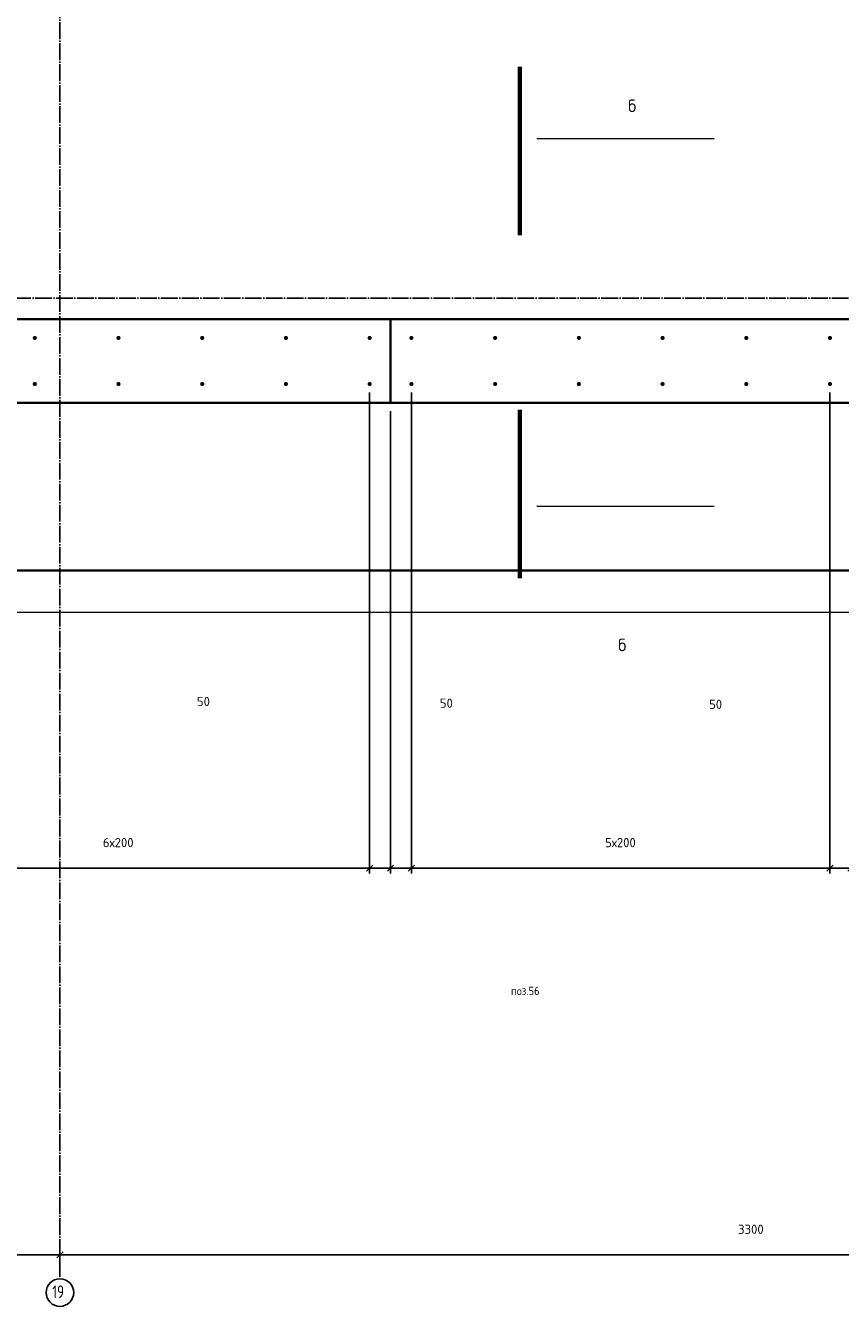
# Model space of a CAD drawing. Header units: millimetres. Extents: x 27309 to 183995, y -852 to 48500.
# Tile 63 of 93: x 160698 to 162645, y 27593 to 30651. Entities that reach past the tile are written whole.
import ezdxf

# ---------------------------------------------------------------- set-up
doc = ezdxf.new("R2010")
doc.units = ezdxf.units.MM
doc.header["$PDMODE"] = 65
for name, pattern in [('______11', [50, 40, -5, 0, -5]), ('______5', [110, 80, -10, 10, -10]), ('________', [0])]:
    doc.linetypes.add(name, pattern=pattern)
for name, color, linetype, lineweight in [('Standard', 7, 'Continuous', 25), ('Арм.стержн. Выпуски', 180, 'Continuous', 35), ('Размерная линия_ общее', 7, 'Continuous', 13)]:
    doc.layers.add(name, color=color, linetype=linetype, lineweight=lineweight)
doc.layers.add('Осевая линия_ общее', color=7, linetype='______5', lineweight=13, true_color=0xa0a0a0)
doc.styles.add('ISOCPEUR', font='ISOCPEUR')
doc.dimstyles.new('DIMSTYLE_3', dxfattribs={"dimtxt": 22, "dimasz": 25, "dimexe": 0, "dimexo": 0, "dimgap": 11, "dimtad": 2, "dimdec": 0, "dimrnd": 5, "dimzin": 12, "dimdsep": 46, "dimtxsty": 'ISOCPEUR', "dimblk1": 'ALL_ML_STRICH', "dimblk2": 'ALL_ML_STRICH', "dimsah": 1, "dimcen": 0, "dimclrd": 7, "dimclre": 256, "dimclrt": 7, "dimadec": 0, "dimazin": 0, "dimtfac": 1, "dimtdec": 0, "dimtix": 1, "dimtmove": 2, "dimatfit": 3, "dimfxl": 0, "dimtzin": 0, "dimlwd": 0, "dimlwe": -3, "dimarcsym": 0})

# ---------------------------------------------------------------- blocks, each defined once
blk = doc.blocks.new('ALL_ML_STRICH')
at = {"color": 0, "linetype": 'ByBlock', "lineweight": -2}
for p, q in [((-1, 0), (0.5, 0)), ((-0.3, -0.3), (0.3, 0.3)), ((0, -0.5), (0, 0.5))]:
    blk.add_line(p, q, dxfattribs=at)
blk = doc.blocks.new('*D36')
at = {"layer": 'DEFPOINTS', "color": 7, "linetype": 'Continuous', "lineweight": 13, "transparency": 33554687}
for p in [(156860, 27715.7), (156860, 27662.1), (160780, 27662.1)]:
    blk.add_point(p, dxfattribs=at)
at = {"layer": 'Размерная линия_ общее', "color": 253, "linetype": 'Continuous', "lineweight": -2, "true_color": 0xa0a0a0, "transparency": 33554687}
for p, q in [((156860, 27682.1), (156860, 27715.7)), ((160780, 27682.1), (160780, 27715.7))]:
    blk.add_line(p, q, dxfattribs=at)
at = {"layer": 'Размерная линия_ общее', "color": 7, "linetype": 'Continuous', "lineweight": -2, "transparency": 33554687}
blk.add_line((156860, 27715.7), (160780, 27715.7), dxfattribs=at)
at = {"layer": 'Размерная линия_ общее', "color": 7, "linetype": 'Continuous', "lineweight": 13, "transparency": 33554687, "xscale": 25, "yscale": 25, "zscale": 25, "rotation": 180}
blk.add_blockref('ALL_ML_STRICH', (156860, 27715.7), dxfattribs=at)
at = {"layer": 'Размерная линия_ общее', "color": 7, "linetype": 'Continuous', "lineweight": 13, "transparency": 33554687, "xscale": 25, "yscale": 25, "zscale": 25}
blk.add_blockref('ALL_ML_STRICH', (160780, 27715.7), dxfattribs=at)
at = {"layer": 'Размерная линия_ общее', "color": 7, "linetype": 'Continuous', "lineweight": 13, "transparency": 33554687, "insert": (158821.1, 27776.7), "char_height": 22, "width": 88, "attachment_point": 5, "style": 'ISOCPEUR'}
blk.add_mtext('\\A1;{3920}', dxfattribs=at)
blk = doc.blocks.new('*D37')
at = {"layer": 'DEFPOINTS', "color": 7, "linetype": 'Continuous', "lineweight": 13, "transparency": 33554687}
for p in [(164080, 27797), (160780, 27715.7), (160780, 27662.1)]:
    blk.add_point(p, dxfattribs=at)
at = {"layer": 'Размерная линия_ общее', "color": 253, "linetype": 'Continuous', "lineweight": -2, "true_color": 0xa0a0a0, "transparency": 33554687}
for p, q in [((164080, 27777), (164080, 27715.7)), ((160780, 27682.1), (160780, 27715.7))]:
    blk.add_line(p, q, dxfattribs=at)
at = {"layer": 'Размерная линия_ общее', "color": 7, "linetype": 'Continuous', "lineweight": -2, "transparency": 33554687}
blk.add_line((160780, 27715.7), (164080, 27715.7), dxfattribs=at)
at = {"layer": 'Размерная линия_ общее', "color": 7, "linetype": 'Continuous', "lineweight": 13, "transparency": 33554687, "xscale": 25, "yscale": 25, "zscale": 25, "rotation": 180}
blk.add_blockref('ALL_ML_STRICH', (160780, 27715.7), dxfattribs=at)
at = {"layer": 'Размерная линия_ общее', "color": 7, "linetype": 'Continuous', "lineweight": 13, "transparency": 33554687, "xscale": 25, "yscale": 25, "zscale": 25}
blk.add_blockref('ALL_ML_STRICH', (164080, 27715.7), dxfattribs=at)
at = {"layer": 'Размерная линия_ общее', "color": 7, "linetype": 'Continuous', "lineweight": 13, "transparency": 33554687, "insert": (162431.1, 27776.7), "char_height": 22, "width": 88, "attachment_point": 5, "style": 'ISOCPEUR'}
blk.add_mtext('\\A1;{3300}', dxfattribs=at)
blk = doc.blocks.new('*D600')
at = {"layer": 'DEFPOINTS', "color": 7, "linetype": 'Continuous', "lineweight": 13, "transparency": 33554687}
for p in [(160320, 29795), (161520, 29795), (160320, 28639)]:
    blk.add_point(p, dxfattribs=at)
at = {"layer": 'Размерная линия_ общее', "color": 253, "linetype": 'Continuous', "lineweight": -2, "true_color": 0xa0a0a0, "transparency": 33554687}
for p, q in [((160320, 29775), (160320, 28639)), ((161520, 29775), (161520, 28639))]:
    blk.add_line(p, q, dxfattribs=at)
at = {"layer": 'Размерная линия_ общее', "color": 7, "linetype": 'Continuous', "lineweight": -2, "transparency": 33554687}
blk.add_line((160320, 28639), (161520, 28639), dxfattribs=at)
at = {"layer": 'Размерная линия_ общее', "color": 7, "linetype": 'Continuous', "lineweight": 13, "transparency": 33554687, "xscale": 25, "yscale": 25, "zscale": 25, "rotation": 180}
blk.add_blockref('ALL_ML_STRICH', (160320, 28639), dxfattribs=at)
at = {"layer": 'Размерная линия_ общее', "color": 7, "linetype": 'Continuous', "lineweight": 13, "transparency": 33554687, "xscale": 25, "yscale": 25, "zscale": 25}
blk.add_blockref('ALL_ML_STRICH', (161520, 28639), dxfattribs=at)
at = {"layer": 'Размерная линия_ общее', "color": 7, "linetype": 'Continuous', "lineweight": 13, "transparency": 33554687, "insert": (160882.6, 28711), "char_height": 22, "width": 1.1, "attachment_point": 1, "line_spacing_factor": 0.60241, "style": 'ISOCPEUR'}
blk.add_mtext('6х200', dxfattribs=at)
blk = doc.blocks.new('*D601')
at = {"layer": 'DEFPOINTS', "color": 7, "linetype": 'Continuous', "lineweight": 13, "transparency": 33554687}
for p in [(161520, 29795), (161570, 29750), (161520, 28639)]:
    blk.add_point(p, dxfattribs=at)
at = {"layer": 'Размерная линия_ общее', "color": 253, "linetype": 'Continuous', "lineweight": -2, "true_color": 0xa0a0a0, "transparency": 33554687}
for p, q in [((161520, 29775), (161520, 28639)), ((161570, 29730), (161570, 28639))]:
    blk.add_line(p, q, dxfattribs=at)
at = {"layer": 'Размерная линия_ общее', "color": 7, "linetype": 'Continuous', "lineweight": -2, "transparency": 33554687}
blk.add_line((161520, 28639), (161570, 28639), dxfattribs=at)
at = {"layer": 'Размерная линия_ общее', "color": 7, "linetype": 'Continuous', "lineweight": 13, "transparency": 33554687, "xscale": 25, "yscale": 25, "zscale": 25, "rotation": 180}
blk.add_blockref('ALL_ML_STRICH', (161520, 28639), dxfattribs=at)
at = {"layer": 'Размерная линия_ общее', "color": 7, "linetype": 'Continuous', "lineweight": 13, "transparency": 33554687, "xscale": 25, "yscale": 25, "zscale": 25}
blk.add_blockref('ALL_ML_STRICH', (161570, 28639), dxfattribs=at)
at = {"layer": 'Размерная линия_ общее', "color": 7, "linetype": 'Continuous', "lineweight": 13, "transparency": 33554687, "insert": (161122.9, 29036.9), "char_height": 22, "width": 44, "attachment_point": 5, "style": 'ISOCPEUR'}
blk.add_mtext('\\A1;{50}', dxfattribs=at)
blk = doc.blocks.new('*D602')
at = {"layer": 'DEFPOINTS', "color": 7, "linetype": 'Continuous', "lineweight": 13, "transparency": 33554687}
for p in [(161620, 29795), (161570, 29750), (161570, 28639)]:
    blk.add_point(p, dxfattribs=at)
at = {"layer": 'Размерная линия_ общее', "color": 253, "linetype": 'Continuous', "lineweight": -2, "true_color": 0xa0a0a0, "transparency": 33554687}
for p, q in [((161620, 29775), (161620, 28639)), ((161570, 29730), (161570, 28639))]:
    blk.add_line(p, q, dxfattribs=at)
at = {"layer": 'Размерная линия_ общее', "color": 7, "linetype": 'Continuous', "lineweight": -2, "transparency": 33554687}
blk.add_line((161570, 28639), (161620, 28639), dxfattribs=at)
at = {"layer": 'Размерная линия_ общее', "color": 7, "linetype": 'Continuous', "lineweight": 13, "transparency": 33554687, "xscale": 25, "yscale": 25, "zscale": 25, "rotation": 180}
blk.add_blockref('ALL_ML_STRICH', (161570, 28639), dxfattribs=at)
at = {"layer": 'Размерная линия_ общее', "color": 7, "linetype": 'Continuous', "lineweight": 13, "transparency": 33554687, "xscale": 25, "yscale": 25, "zscale": 25}
blk.add_blockref('ALL_ML_STRICH', (161620, 28639), dxfattribs=at)
at = {"layer": 'Размерная линия_ общее', "color": 7, "linetype": 'Continuous', "lineweight": 13, "transparency": 33554687, "insert": (161703.4, 29032.9), "char_height": 22, "width": 44, "attachment_point": 5, "style": 'ISOCPEUR'}
blk.add_mtext('\\A1;{50}', dxfattribs=at)
blk = doc.blocks.new('*D603')
at = {"layer": 'DEFPOINTS', "color": 7, "linetype": 'Continuous', "lineweight": 13, "transparency": 33554687}
for p in [(161620, 29795), (162620, 29795), (161620, 28639)]:
    blk.add_point(p, dxfattribs=at)
at = {"layer": 'Размерная линия_ общее', "color": 253, "linetype": 'Continuous', "lineweight": -2, "true_color": 0xa0a0a0, "transparency": 33554687}
for p, q in [((161620, 29775), (161620, 28639)), ((162620, 29775), (162620, 28639))]:
    blk.add_line(p, q, dxfattribs=at)
at = {"layer": 'Размерная линия_ общее', "color": 7, "linetype": 'Continuous', "lineweight": -2, "transparency": 33554687}
blk.add_line((161620, 28639), (162620, 28639), dxfattribs=at)
at = {"layer": 'Размерная линия_ общее', "color": 7, "linetype": 'Continuous', "lineweight": 13, "transparency": 33554687, "xscale": 25, "yscale": 25, "zscale": 25, "rotation": 180}
blk.add_blockref('ALL_ML_STRICH', (161620, 28639), dxfattribs=at)
at = {"layer": 'Размерная линия_ общее', "color": 7, "linetype": 'Continuous', "lineweight": 13, "transparency": 33554687, "xscale": 25, "yscale": 25, "zscale": 25}
blk.add_blockref('ALL_ML_STRICH', (162620, 28639), dxfattribs=at)
at = {"layer": 'Размерная линия_ общее', "color": 7, "linetype": 'Continuous', "lineweight": 13, "transparency": 33554687, "insert": (162082.6, 28711), "char_height": 22, "width": 1.1, "attachment_point": 1, "line_spacing_factor": 0.60241, "style": 'ISOCPEUR'}
blk.add_mtext('5х200', dxfattribs=at)
blk = doc.blocks.new('*D604')
at = {"layer": 'DEFPOINTS', "color": 7, "linetype": 'Continuous', "lineweight": 13, "transparency": 33554687}
for p in [(162620, 29795), (162670, 29750), (162620, 28639)]:
    blk.add_point(p, dxfattribs=at)
at = {"layer": 'Размерная линия_ общее', "color": 253, "linetype": 'Continuous', "lineweight": -2, "true_color": 0xa0a0a0, "transparency": 33554687}
for p, q in [((162620, 29775), (162620, 28639)), ((162670, 29730), (162670, 28639))]:
    blk.add_line(p, q, dxfattribs=at)
at = {"layer": 'Размерная линия_ общее', "color": 7, "linetype": 'Continuous', "lineweight": -2, "transparency": 33554687}
blk.add_line((162620, 28639), (162670, 28639), dxfattribs=at)
at = {"layer": 'Размерная линия_ общее', "color": 7, "linetype": 'Continuous', "lineweight": 13, "transparency": 33554687, "xscale": 25, "yscale": 25, "zscale": 25, "rotation": 180}
blk.add_blockref('ALL_ML_STRICH', (162620, 28639), dxfattribs=at)
at = {"layer": 'Размерная линия_ общее', "color": 7, "linetype": 'Continuous', "lineweight": 13, "transparency": 33554687, "xscale": 25, "yscale": 25, "zscale": 25}
blk.add_blockref('ALL_ML_STRICH', (162670, 28639), dxfattribs=at)
at = {"layer": 'Размерная линия_ общее', "color": 7, "linetype": 'Continuous', "lineweight": 13, "transparency": 33554687, "insert": (162346.8, 29030.2), "char_height": 22, "width": 44, "attachment_point": 5, "style": 'ISOCPEUR'}
blk.add_mtext('\\A1;{50}', dxfattribs=at)

msp = doc.modelspace()

# ---------------------------------------------------------------- hatches: boundary and pattern name
at = {"layer": 'Арм.стержн. Выпуски', "linetype": 'Continuous', "lineweight": 35, "transparency": 33554687}
for points in [[(160725, 29905), (160724.6, 29906.9), (160723.5, 29908.5), (160721.9, 29909.6), (160720, 29910), (160718.1, 29909.6), (160716.5, 29908.5), (160715.4, 29906.9), (160715, 29905), (160715.4, 29903.1), (160716.5, 29901.5), (160718.1, 29900.4), (160720, 29900), (160721.9, 29900.4), (160723.5, 29901.5), (160724.6, 29903.1)], [(160925, 29905), (160924.6, 29906.9), (160923.5, 29908.5), (160921.9, 29909.6), (160920, 29910), (160918.1, 29909.6), (160916.5, 29908.5), (160915.4, 29906.9), (160915, 29905), (160915.4, 29903.1), (160916.5, 29901.5), (160918.1, 29900.4), (160920, 29900), (160921.9, 29900.4), (160923.5, 29901.5), (160924.6, 29903.1)], [(161125, 29905), (161124.6, 29906.9), (161123.5, 29908.5), (161121.9, 29909.6), (161120, 29910), (161118.1, 29909.6), (161116.5, 29908.5), (161115.4, 29906.9), (161115, 29905), (161115.4, 29903.1), (161116.5, 29901.5), (161118.1, 29900.4), (161120, 29900), (161121.9, 29900.4), (161123.5, 29901.5), (161124.6, 29903.1)], [(161325, 29905), (161324.6, 29906.9), (161323.5, 29908.5), (161321.9, 29909.6), (161320, 29910), (161318.1, 29909.6), (161316.5, 29908.5), (161315.4, 29906.9), (161315, 29905), (161315.4, 29903.1), (161316.5, 29901.5), (161318.1, 29900.4), (161320, 29900), (161321.9, 29900.4), (161323.5, 29901.5), (161324.6, 29903.1)], [(161525, 29905), (161524.6, 29906.9), (161523.5, 29908.5), (161521.9, 29909.6), (161520, 29910), (161518.1, 29909.6), (161516.5, 29908.5), (161515.4, 29906.9), (161515, 29905), (161515.4, 29903.1), (161516.5, 29901.5), (161518.1, 29900.4), (161520, 29900), (161521.9, 29900.4), (161523.5, 29901.5), (161524.6, 29903.1)], [(161625, 29905), (161624.6, 29906.9), (161623.5, 29908.5), (161621.9, 29909.6), (161620, 29910), (161618.1, 29909.6), (161616.5, 29908.5), (161615.4, 29906.9), (161615, 29905), (161615.4, 29903.1), (161616.5, 29901.5), (161618.1, 29900.4), (161620, 29900), (161621.9, 29900.4), (161623.5, 29901.5), (161624.6, 29903.1)], [(161825, 29905), (161824.6, 29906.9), (161823.5, 29908.5), (161821.9, 29909.6), (161820, 29910), (161818.1, 29909.6), (161816.5, 29908.5), (161815.4, 29906.9), (161815, 29905), (161815.4, 29903.1), (161816.5, 29901.5), (161818.1, 29900.4), (161820, 29900), (161821.9, 29900.4), (161823.5, 29901.5), (161824.6, 29903.1)], [(162025, 29905), (162024.6, 29906.9), (162023.5, 29908.5), (162021.9, 29909.6), (162020, 29910), (162018.1, 29909.6), (162016.5, 29908.5), (162015.4, 29906.9), (162015, 29905), (162015.4, 29903.1), (162016.5, 29901.5), (162018.1, 29900.4), (162020, 29900), (162021.9, 29900.4), (162023.5, 29901.5), (162024.6, 29903.1)], [(162225, 29905), (162224.6, 29906.9), (162223.5, 29908.5), (162221.9, 29909.6), (162220, 29910), (162218.1, 29909.6), (162216.5, 29908.5), (162215.4, 29906.9), (162215, 29905), (162215.4, 29903.1), (162216.5, 29901.5), (162218.1, 29900.4), (162220, 29900), (162221.9, 29900.4), (162223.5, 29901.5), (162224.6, 29903.1)], [(162425, 29905), (162424.6, 29906.9), (162423.5, 29908.5), (162421.9, 29909.6), (162420, 29910), (162418.1, 29909.6), (162416.5, 29908.5), (162415.4, 29906.9), (162415, 29905), (162415.4, 29903.1), (162416.5, 29901.5), (162418.1, 29900.4), (162420, 29900), (162421.9, 29900.4), (162423.5, 29901.5), (162424.6, 29903.1)], [(162625, 29905), (162624.6, 29906.9), (162623.5, 29908.5), (162621.9, 29909.6), (162620, 29910), (162618.1, 29909.6), (162616.5, 29908.5), (162615.4, 29906.9), (162615, 29905), (162615.4, 29903.1), (162616.5, 29901.5), (162618.1, 29900.4), (162620, 29900), (162621.9, 29900.4), (162623.5, 29901.5), (162624.6, 29903.1)], [(160725, 29795), (160724.6, 29796.9), (160723.5, 29798.5), (160721.9, 29799.6), (160720, 29800), (160718.1, 29799.6), (160716.5, 29798.5), (160715.4, 29796.9), (160715, 29795), (160715.4, 29793.1), (160716.5, 29791.5), (160718.1, 29790.4), (160720, 29790), (160721.9, 29790.4), (160723.5, 29791.5), (160724.6, 29793.1)], [(160925, 29795), (160924.6, 29796.9), (160923.5, 29798.5), (160921.9, 29799.6), (160920, 29800), (160918.1, 29799.6), (160916.5, 29798.5), (160915.4, 29796.9), (160915, 29795), (160915.4, 29793.1), (160916.5, 29791.5), (160918.1, 29790.4), (160920, 29790), (160921.9, 29790.4), (160923.5, 29791.5), (160924.6, 29793.1)], [(161125, 29795), (161124.6, 29796.9), (161123.5, 29798.5), (161121.9, 29799.6), (161120, 29800), (161118.1, 29799.6), (161116.5, 29798.5), (161115.4, 29796.9), (161115, 29795), (161115.4, 29793.1), (161116.5, 29791.5), (161118.1, 29790.4), (161120, 29790), (161121.9, 29790.4), (161123.5, 29791.5), (161124.6, 29793.1)], [(161325, 29795), (161324.6, 29796.9), (161323.5, 29798.5), (161321.9, 29799.6), (161320, 29800), (161318.1, 29799.6), (161316.5, 29798.5), (161315.4, 29796.9), (161315, 29795), (161315.4, 29793.1), (161316.5, 29791.5), (161318.1, 29790.4), (161320, 29790), (161321.9, 29790.4), (161323.5, 29791.5), (161324.6, 29793.1)], [(161525, 29795), (161524.6, 29796.9), (161523.5, 29798.5), (161521.9, 29799.6), (161520, 29800), (161518.1, 29799.6), (161516.5, 29798.5), (161515.4, 29796.9), (161515, 29795), (161515.4, 29793.1), (161516.5, 29791.5), (161518.1, 29790.4), (161520, 29790), (161521.9, 29790.4), (161523.5, 29791.5), (161524.6, 29793.1)], [(161625, 29795), (161624.6, 29796.9), (161623.5, 29798.5), (161621.9, 29799.6), (161620, 29800), (161618.1, 29799.6), (161616.5, 29798.5), (161615.4, 29796.9), (161615, 29795), (161615.4, 29793.1), (161616.5, 29791.5), (161618.1, 29790.4), (161620, 29790), (161621.9, 29790.4), (161623.5, 29791.5), (161624.6, 29793.1)], [(161825, 29795), (161824.6, 29796.9), (161823.5, 29798.5), (161821.9, 29799.6), (161820, 29800), (161818.1, 29799.6), (161816.5, 29798.5), (161815.4, 29796.9), (161815, 29795), (161815.4, 29793.1), (161816.5, 29791.5), (161818.1, 29790.4), (161820, 29790), (161821.9, 29790.4), (161823.5, 29791.5), (161824.6, 29793.1)], [(162025, 29795), (162024.6, 29796.9), (162023.5, 29798.5), (162021.9, 29799.6), (162020, 29800), (162018.1, 29799.6), (162016.5, 29798.5), (162015.4, 29796.9), (162015, 29795), (162015.4, 29793.1), (162016.5, 29791.5), (162018.1, 29790.4), (162020, 29790), (162021.9, 29790.4), (162023.5, 29791.5), (162024.6, 29793.1)], [(162225, 29795), (162224.6, 29796.9), (162223.5, 29798.5), (162221.9, 29799.6), (162220, 29800), (162218.1, 29799.6), (162216.5, 29798.5), (162215.4, 29796.9), (162215, 29795), (162215.4, 29793.1), (162216.5, 29791.5), (162218.1, 29790.4), (162220, 29790), (162221.9, 29790.4), (162223.5, 29791.5), (162224.6, 29793.1)], [(162425, 29795), (162424.6, 29796.9), (162423.5, 29798.5), (162421.9, 29799.6), (162420, 29800), (162418.1, 29799.6), (162416.5, 29798.5), (162415.4, 29796.9), (162415, 29795), (162415.4, 29793.1), (162416.5, 29791.5), (162418.1, 29790.4), (162420, 29790), (162421.9, 29790.4), (162423.5, 29791.5), (162424.6, 29793.1)], [(162625, 29795), (162624.6, 29796.9), (162623.5, 29798.5), (162621.9, 29799.6), (162620, 29800), (162618.1, 29799.6), (162616.5, 29798.5), (162615.4, 29796.9), (162615, 29795), (162615.4, 29793.1), (162616.5, 29791.5), (162618.1, 29790.4), (162620, 29790), (162621.9, 29790.4), (162623.5, 29791.5), (162624.6, 29793.1)]]:
    msp.add_hatch(color=4, dxfattribs=at).paths.add_polyline_path(points)

# ---------------------------------------------------------------- linework, layer by layer
at = {"color": 7, "linetype": 'Continuous', "lineweight": 35, "transparency": 33554687}
for p, q in [((160260, 29950), (163980, 29950)), ((164180, 29750), (160260, 29750))]:
    msp.add_line(p, q, dxfattribs=at)
at = {"color": 7, "linetype": '________', "lineweight": 35, "transparency": 33554687}
msp.add_line((161570, 29950), (161570, 29750), dxfattribs=at)
at = {"layer": 'Standard', "color": 7, "linetype": 'Continuous', "lineweight": 70, "transparency": 33554687}
for p, q in [((161879.3, 30150.4), (161879.3, 30552.4)), ((161879.3, 29733.7), (161879.3, 29331.7))]:
    msp.add_line(p, q, dxfattribs=at)
at = {"layer": 'Standard', "color": 7, "linetype": 'Continuous', "lineweight": 13, "transparency": 33554687}
for p, q in [((161919.3, 30381.1), (162343.3, 30381.1)), ((161919.3, 29503.1), (162343.3, 29503.1))]:
    msp.add_line(p, q, dxfattribs=at)
msp.add_lwpolyline([(125100, 29250), (167980, 29250), (167980, 48500), (125100, 48500), (125100, 29250)], dxfattribs=at)
at = {"layer": 'Осевая линия_ общее', "color": 253, "linetype": '______11', "lineweight": -3, "true_color": 0xa0a0a0, "transparency": 33554687}
for p, q in [((160780, 46340), (160780, 27662.1)), ((125200, 30000), (169325.4, 30000))]:
    msp.add_line(p, q, dxfattribs=at)
at = {"layer": 'Осевая линия_ общее', "color": 7, "linetype": 'Continuous', "lineweight": -3, "transparency": 33554687}
msp.add_circle((160780, 27625.6), 33, dxfattribs=at)
at = {"layer": 'Размерная линия_ общее', "color": 7, "linetype": 'Continuous', "lineweight": 35, "transparency": 33554687}
msp.add_line((164580, 29350), (159660, 29350), dxfattribs=at)

# ---------------------------------------------------------------- texts
at = {"layer": 'Standard', "color": 7, "linetype": 'Continuous', "lineweight": 13, "transparency": 33554687, "attachment_point": 7, "style": 'ISOCPEUR'}
for s, insert, char_height, width in [('\\A1;{\\fISOCPEUR|i0|b0;\\H30.000000;\\W1.000000;\\C7;б}\\P', (162137.5, 30444.3), 30, 32.667), ('\\A1;{\\fISOCPEUR|i0|b0;\\H30.000000;\\W1.000000;\\C7;б}\\P', (162113.7, 29156.9), 30, 32.667), ('\\A1;{\\fISOCPEUR|i0|b0;\\H20.000000;\\W0.909091;\\C7;поз.56}\\P', (161857.9, 28335.9), 20, 76.812)]:
    msp.add_mtext(s, dxfattribs=dict(at, insert=insert, char_height=char_height, width=width))
at = {"layer": 'Осевая линия_ общее', "color": 7, "linetype": 'Continuous', "lineweight": -3, "transparency": 33554687, "insert": (160762, 27612.6), "char_height": 30, "width": 47.228, "attachment_point": 7, "style": 'ISOCPEUR'}
msp.add_mtext('\\W0.75;19', dxfattribs=at)

# ---------------------------------------------------------------- dimensions: what is measured, and where the dimension line sits
at = {"layer": 'Размерная линия_ общее', "color": 7, "linetype": 'Continuous', "lineweight": 13, "transparency": 33554687}
for base, p1, p2, text, picture, middle in [((161520, 28639), (160320, 29775), (161520, 29775), '6х200', '*D600', (160920, 28650)), ((162620, 28639), (161620, 29775), (162620, 29775), '5х200', '*D603', (162120, 28650))]:
    dim = msp.add_linear_dim(base=base, p1=p1, p2=p2, text=text, dimstyle='DIMSTYLE_3', override={"dimpost": '<>', "dimclrd": 7, "dimclre": 253, "dimclrt": 7, "dimlwd": 0, "dimlwe": 65533}, dxfattribs=at)
    dim.commit()
    dim.dimension.update_dxf_attribs({"geometry": picture, "text_midpoint": middle, "dimtype": 160})
for base, p1, p2, picture, middle in [((161570, 28639), (161520, 29775), (161570, 29730), '*D601', (161122.9, 29036.9)), ((161620, 28639), (161570, 29730), (161620, 29775), '*D602', (161703.4, 29032.9)), ((162670, 28639), (162620, 29775), (162670, 29730), '*D604', (162346.8, 29030.2)), ((160780, 27715.7), (156860, 27682.1), (160780, 27682.1), '*D36', (158821.1, 27776.7)), ((164080, 27715.7), (160780, 27682.1), (164080, 27777), '*D37', (162431.1, 27776.7))]:
    dim = msp.add_linear_dim(base=base, p1=p1, p2=p2, dimstyle='DIMSTYLE_3', override={"dimpost": '<>', "dimclrd": 7, "dimclre": 253, "dimclrt": 7, "dimlwd": 0, "dimlwe": 65533}, dxfattribs=at)
    dim.commit()
    dim.dimension.update_dxf_attribs({"geometry": picture, "text_midpoint": middle, "dimtype": 160})

doc.saveas('drawing.dxf')
